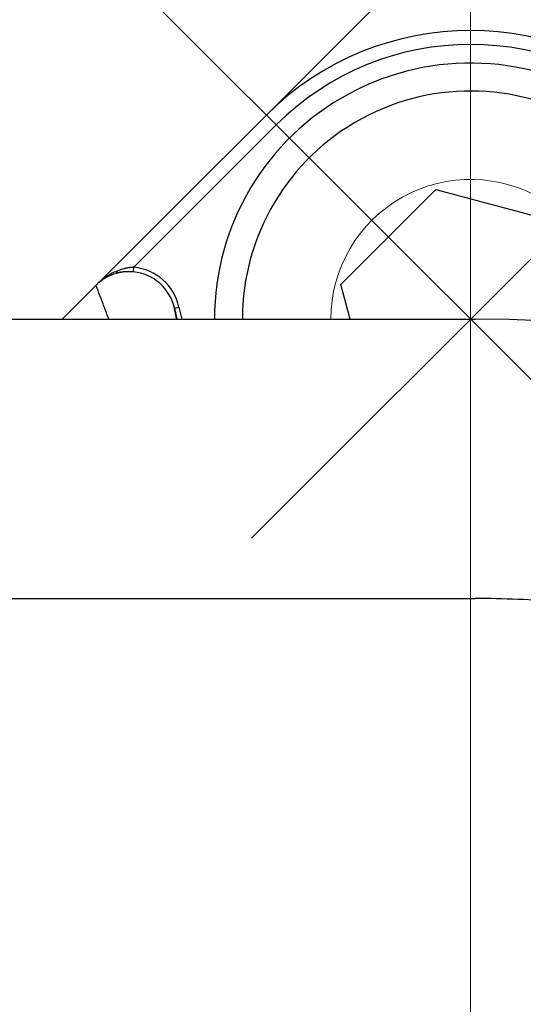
# Model space of a CAD drawing. Header units: millimetres. Extents: x 0 to 1300, y 0 to 891.
# Tile 31 of 148: x 594.26 to 599.67, y 285.06 to 295.64. Entities that reach past the tile are written whole.
import ezdxf

# ---------------------------------------------------------------- set-up
doc = ezdxf.new("R2010")
doc.units = ezdxf.units.MM
doc.header["$LTSCALE"] = 0.545669
doc.linetypes.add('CENTER', pattern=[50.8, 31.75, -6.35, 6.35, -6.35])
doc.layers.add('NoLayerName_001', color=7, linetype='Continuous')

# ---------------------------------------------------------------- blocks, each defined once
blk = doc.blocks.new('DIM_0002')
at = {"color": 3, "linetype": 'Continuous', "lineweight": 13}
blk.add_arc((60.066, 60.917), 60.066, 345, 255, dxfattribs=at)

msp = doc.modelspace()

# ---------------------------------------------------------------- linework, layer by layer
at = {"layer": 'NoLayerName_001', "color": 4, "linetype": 'CENTER', "lineweight": 13}
for p, q in [((599.10164849, 300.95751471), (599.10164849, 250.86344254)), ((602.6371824, 288.88530244), (595.56611459, 295.95637025)), ((596.74952102, 290.06942314), (600.96471781, 294.28461993))]:
    msp.add_line(p, q, dxfattribs=at)
at = {"layer": 'NoLayerName_001', "color": 60, "linetype": 'Continuous', "lineweight": 25}
for p, q in [((594.71687218, 292.42083634), (598.39454171, 296.09850587)), ((596.90926034, 294.6132245), (597.01532635, 294.50715848)), ((595.48631702, 292.97814915), (597.01532635, 294.50715848)), ((595.48162633, 292.92840355), (595.48631702, 292.97814915)), ((595.92259184, 292.53996045), (595.97137019, 292.55094244)), ((595.92259232, 292.53995833), (595.97137067, 292.55094032)), ((595.92259232, 292.53995833), (595.94941153, 292.42083634)), ((595.97137067, 292.55094032), (596.00066237, 292.42083634)), ((593.65164849, 292.42083634), (599.15164849, 292.42083634)), ((593.65164849, 289.42083634), (599.15164849, 289.42083634))]:
    msp.add_line(p, q, dxfattribs=at)
at = {"layer": 'NoLayerName_001', "color": 4, "linetype": 'Continuous', "lineweight": 25}
for p, q in [((597.70745465, 292.79440946), (598.72807538, 293.81503018)), ((598.72807538, 293.81503018), (600.12226922, 293.44145707)), ((597.80755327, 292.42083634), (597.70745465, 292.79440946))]:
    msp.add_line(p, q, dxfattribs=at)
at = {"layer": 'NoLayerName_001', "color": 60, "linetype": 'Continuous', "lineweight": 25}
for centre, radius, start, end in [((599.10164849, 292.42083634), 3.10050506, 45, 135), ((599.10164849, 292.42083634), 2.95050486, 45, 135), ((595.56849654, 292.31016243), 0.67973649, 118.121998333, 123.208826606), ((595.43496211, 292.43113825), 0.50049801, 105.995058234, 113.240473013), ((595.43354168, 292.43320389), 0.49812156, 105.903471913, 112.943605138), ((595.55133935, 292.34245861), 0.64316596, 112.382445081, 118.130114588), ((595.42539612, 292.46190099), 0.46828173, 104.092619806, 105.907311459), ((595.52209807, 292.41381975), 0.56604629, 104.444840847, 112.396117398), ((595.43201424, 292.41457003), 0.51617669, 89.600053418, 93.116383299), ((595.43189305, 292.40190568), 0.52884158, 84.603820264, 89.596501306), ((595.43444914, 292.43037392), 0.50027122, 12.652943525, 84.588650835), ((595.43443093, 292.43029488), 0.55031955, 12.6637491, 84.589778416), ((595.43452185, 292.43186503), 0.49965649, 113.226970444, 135.004905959), ((595.43290013, 292.43464661), 0.49654289, 112.940329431, 134.992340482), ((595.58788773, 292.28081403), 0.71491212, 123.220874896, 135.060133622), ((599.15164849, 278.42083634), 14, 270, 90), ((599.15164849, 278.42083634), 11, 85.22472193, 90)]:
    msp.add_arc(centre, radius, start, end, dxfattribs=at)
at = {"layer": 'NoLayerName_001', "color": 4, "linetype": 'Continuous', "lineweight": 25}
for radius, start in [(2.75, 354.944056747), (2.45, 355.651932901)]:
    msp.add_arc((599.10164849, 292.42083634), radius, start, 180, dxfattribs=at)
at = {"layer": 'NoLayerName_001', "color": 4, "linetype": 'Continuous', "lineweight": 13}
msp.add_arc((599.10164849, 292.42155061), 1.5, 357.38349723, 180.027283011, dxfattribs=at)
at = {"layer": 'NoLayerName_001', "color": 60, "linetype": 'Continuous', "lineweight": 25}
for points, knots in [([(595.29704619, 292.91226038), (595.29738985, 292.91239155), (595.29809287, 292.91261604), (595.29905232, 292.91318), (595.29994479, 292.91385242), (595.30076349, 292.91464064), (595.30151314, 292.91551963), (595.30219501, 292.91647375), (595.30281098, 292.917485), (595.30336249, 292.91853606), (595.30385089, 292.91960953), (595.30427886, 292.92069085), (595.30464936, 292.92177222), (595.30496674, 292.92285199), (595.30523709, 292.92393156), (595.30546641, 292.92501256), (595.3056608, 292.92609662), (595.30582615, 292.92718537), (595.30596893, 292.92827985), (595.30609253, 292.92938037), (595.30619673, 292.93048644), (595.30628198, 292.93159682), (595.30634842, 292.93271029), (595.30639654, 292.93382559), (595.30642585, 292.93494149), (595.30643939, 292.93605677), (595.30643117, 292.93679984), (595.30642921, 292.93717106)], [0, 0, 0, 0, 0.001103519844, 0.002204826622, 0.003318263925, 0.004451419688, 0.005606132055, 0.006779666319, 0.00796579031, 0.00915564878, 0.01033843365, 0.011502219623, 0.012643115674, 0.013766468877, 0.014877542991, 0.015981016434, 0.017081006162, 0.018181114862, 0.019284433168, 0.020392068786, 0.021503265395, 0.022617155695, 0.023732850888, 0.024849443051, 0.025966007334, 0.027081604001, 0.028195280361, 0.028195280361, 0.028195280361, 0.028195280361]), ([(595.40395263, 292.92998338), (595.4023938, 292.92989112), (595.3992755, 292.92971712), (595.39460186, 292.92939311), (595.38993083, 292.92903113), (595.38526293, 292.92862419), (595.38059821, 292.92817388), (595.37593699, 292.9276795), (595.37127971, 292.92714108), (595.36662694, 292.92655851), (595.36197932, 292.92593173), (595.35733746, 292.92526064), (595.35270198, 292.92454518), (595.34807351, 292.92378527), (595.34345267, 292.92298084), (595.33884008, 292.9221318), (595.33423636, 292.92123811), (595.32964216, 292.92029956), (595.32505798, 292.91931658), (595.32048491, 292.91828719), (595.31592181, 292.91721846), (595.31289082, 292.91646179), (595.31137417, 292.91608903)], [0, 0, 0, 0, 0.004684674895, 0.009369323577, 0.014054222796, 0.018739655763, 0.023425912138, 0.028113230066, 0.032801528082, 0.03749061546, 0.042180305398, 0.046870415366, 0.051560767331, 0.056251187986, 0.060941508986, 0.065631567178, 0.070321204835, 0.075010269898, 0.07969861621, 0.084386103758, 0.089072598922, 0.09375797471, 0.09375797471, 0.09375797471, 0.09375797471]), ([(595.48631702, 292.97814915), (595.48454042, 292.97805217), (595.48098639, 292.9778721), (595.47566004, 292.97751864), (595.47033695, 292.97711583), (595.46501789, 292.97665505), (595.45970303, 292.97613913), (595.45439281, 292.97556782), (595.44908776, 292.97494166), (595.44378853, 292.974261), (595.4384958, 292.97352622), (595.43321024, 292.97273769), (595.42793252, 292.97189582), (595.42266332, 292.97100096), (595.41740332, 292.97005352), (595.41215319, 292.96905385), (595.4069136, 292.96800239), (595.40168526, 292.96689935), (595.3964687, 292.9657457), (595.39126513, 292.96453968), (595.38607323, 292.9632896), (595.38262462, 292.96240728), (595.38089904, 292.96197231)], [0, 0, 0, 0, 0.00533774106, 0.01067553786, 0.01601368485, 0.02135246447, 0.02669214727, 0.03203293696, 0.03737476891, 0.0427174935, 0.04806095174, 0.05340497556, 0.05874938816, 0.06409400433, 0.06943863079, 0.07478306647, 0.08012710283, 0.08547052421, 0.09081310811, 0.09615462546, 0.10149484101, 0.10683351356, 0.10683351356, 0.10683351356, 0.10683351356]), ([(595.21757139, 292.42083634), (595.21290489, 292.43339838), (595.20035001, 292.46723271), (595.17979608, 292.52229818), (595.15588803, 292.58602435), (595.12686694, 292.66297735), (595.104666, 292.72128455), (595.0896706, 292.7610941), (595.08673372, 292.76908048), (595.08369258, 292.77702514), (595.08206115, 292.78245648), (595.08119744, 292.78515089)], [0, 0, 0, 0, 0.04020236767, 0.10826575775, 0.17632914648, 0.2443925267, 0.35499513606, 0.36350437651, 0.3720096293, 0.38052535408, 0.38901374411, 0.38901374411, 0.38901374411, 0.38901374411]), ([(595.9470611, 292.42083634), (595.9440243, 292.43508483), (595.94019554, 292.45295816), (595.9356457, 292.47447092), (595.93335656, 292.48536276), (595.92966065, 292.50354074), (595.92562901, 292.52165653), (595.92321997, 292.53630232), (595.92259232, 292.53995833)], [0, 0, 0, 0, 0.04370553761, 0.05483627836, 0.06596610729, 0.07709442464, 0.1104880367, 0.12161652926, 0.12161652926, 0.12161652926, 0.12161652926])]:
    msp.add_open_spline(points, degree=3, knots=knots, dxfattribs=at)

# ---------------------------------------------------------------- block references
at = {"layer": 'NoLayerName_001', "color": 3, "linetype": 'Continuous', "lineweight": 13}
msp.add_blockref('DIM_0002', (539.03552246, 217.50363159), dxfattribs=at)

doc.saveas('drawing.dxf')
